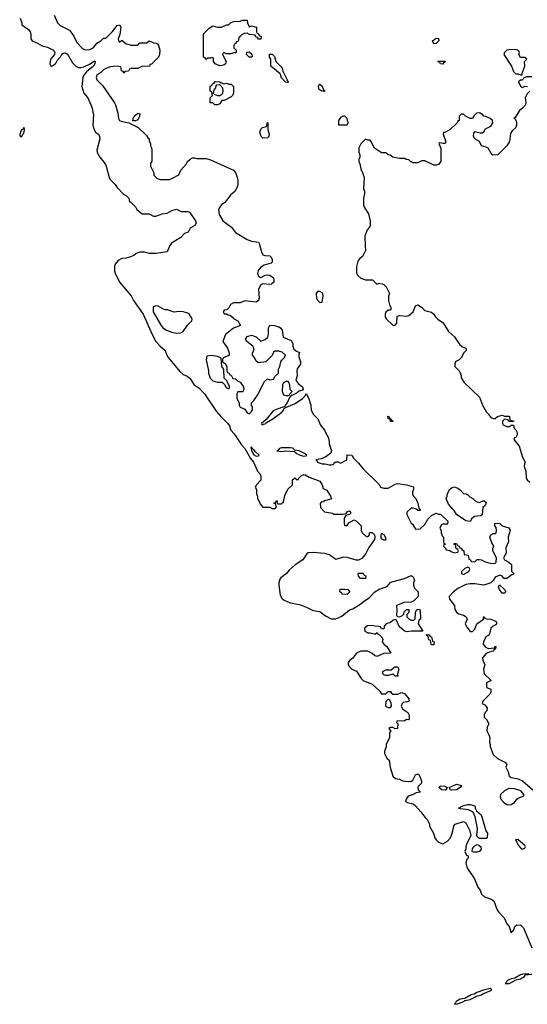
# Model space of a CAD drawing. Header units: inches. Extents: x 2792272 to 2951639, y 860504 to 1033803.
# Tile 148 of 209: x 2910734 to 2915191, y 920206 to 928857. Entities that reach past the tile are written whole.
import ezdxf

# ---------------------------------------------------------------- set-up
doc = ezdxf.new("R2010")
doc.units = ezdxf.units.IN
doc.header["$MEASUREMENT"] = 0
doc.layers.add('C9912', color=7, linetype='Continuous')

msp = doc.modelspace()

# ---------------------------------------------------------------- linework, layer by layer
at = {"layer": 'C9912', "color": 4}
for points, elevation in [([(2910738, 928870), (2910752, 928828), (2910752, 928812), (2910810, 928771.3), (2910824.7, 928750), (2910832, 928730), (2910832, 928690), (2910842, 928670), (2910890.6, 928650.6), (2910930, 928627.3), (2910976.9, 928616.9), (2911031.3, 928590), (2911041, 928570), (2911038.8, 928550), (2911008.3, 928511.7), (2911000.5, 928490), (2910999.3, 928470), (2911010, 928446.8), (2911030, 928456.3), (2911050, 928474), (2911062.5, 928497.5), (2911093.6, 928530), (2911104.8, 928555.2), (2911116.5, 928563.5), (2911130, 928564.9), (2911153.9, 928553.9), (2911199, 928479), (2911226.8, 928450), (2911250, 928438), (2911270, 928437.1), (2911296.9, 928443.1), (2911352.1, 928467.9), (2911390, 928496), (2911398, 928490), (2911393.4, 928470), (2911382, 928450), (2911321.8, 928398.2), (2911298.4, 928370), (2911287.7, 928347.7), (2911281, 928270), (2911298, 928210), (2911330.9, 928170.9), (2911367.1, 928087.1), (2911382, 928022), (2911377.3, 927930), (2911387.3, 927890), (2911401, 927870), (2911426, 927850), (2911434.8, 927830), (2911436.3, 927810), (2911410.6, 927710), (2911414.9, 927690), (2911436.4, 927650), (2911484, 927590), (2911494, 927570), (2911520.7, 927470), (2911530, 927451.3), (2911572, 927410), (2911590, 927382), (2911645.4, 927325.4), (2911672, 927310), (2911692, 927290), (2911698, 927258), (2911710, 927254), (2911750, 927212), (2911762, 927190), (2911810, 927151.3), (2911870, 927151.3), (2911910, 927132), (2911930, 927132), (2911986, 927150), (2912030, 927158), (2912070, 927181), (2912110.9, 927190.9), (2912151.6, 927171.6), (2912210, 927171), (2912225.4, 927165.4), (2912278, 927090), (2912282, 927070), (2912272, 927050), (2912230, 927026), (2912214, 926990), (2912182, 926978), (2912150, 926942), (2912067.1, 926892.9), (2912050, 926866), (2912030, 926818), (2911930, 926802), (2911870, 926802), (2911830, 926815.3), (2911790, 926814), (2911756.9, 926803.1), (2911735.3, 926784.7), (2911706.8, 926773.2), (2911670, 926762), (2911630, 926758), (2911599.8, 926740.2), (2911571.1, 926708.9), (2911566, 926690), (2911566, 926650), (2911571.3, 926630), (2911611, 926550), (2911712.1, 926432.1), (2911733.4, 926390), (2911817.1, 926270), (2911897.1, 926090), (2911930.7, 926030), (2911968.3, 925988.3), (2912010.7, 925950.7), (2912026, 925910), (2912038.8, 925890), (2912144.1, 925764.1), (2912170, 925741), (2912204.5, 925724.5), (2912227.5, 925707.5), (2912266, 925650), (2912310, 925618.8), (2912356, 925570), (2912458.5, 925418.5), (2912498.8, 925370), (2912562.8, 925310), (2912576, 925290), (2912586.8, 925250), (2912617.5, 925217.5), (2912681.1, 925121.1), (2912710, 925090.5), (2912761.5, 925001.5), (2912786, 924970), (2912822, 924890), (2912845.4, 924865.4), (2912852, 924850), (2912852, 924810), (2912812, 924770), (2912802, 924750), (2912812, 924730), (2912812, 924690), (2912822, 924670), (2912822, 924650), (2912850, 924594), (2912870, 924574), (2912930, 924574), (2912950, 924562), (2912970, 924562), (2912986, 924570), (2912982, 924602), (2912966, 924610), (2912982, 924618), (2912990, 924634), (2912994, 924630), (2912994, 924610), (2913002, 924602), (2913030, 924604.7), (2913050, 924622), (2913063.1, 924676.9), (2913088, 924732), (2913128, 924770), (2913130, 924814), (2913150, 924832), (2913170, 924814), (2913182, 924818), (2913186, 924830), (2913206, 924850), (2913230, 924862), (2913239.6, 924859.6), (2913276.9, 924836.9), (2913370, 924802), (2913390.7, 924770.7), (2913398, 924738), (2913430, 924722), (2913462, 924670), (2913471.3, 924648.7), (2913414, 924630), (2913399.6, 924620.4), (2913382, 924618), (2913372.7, 924607.3), (2913374, 924570), (2913410, 924534), (2913482, 924522), (2913490, 924514), (2913570, 924512), (2913602, 924518), (2913610, 924534), (2913630, 924542), (2913642, 924530), (2913634, 924510), (2913598, 924502), (2913583.6, 924476.4), (2913582, 924430), (2913590, 924414), (2913610, 924414), (2913623.1, 924436.9), (2913670, 924462), (2913690, 924452), (2913731.3, 924410), (2913732, 924370), (2913742, 924350), (2913770, 924322), (2913790, 924314), (2913806, 924330), (2913806, 924350), (2913810, 924352), (2913830, 924350.8), (2913850, 924330.8), (2913853.1, 924310), (2913850.3, 924290), (2913799.9, 924220.1), (2913773.2, 924166.8), (2913737.7, 924122.3), (2913710, 924108.5), (2913689.8, 924109.8), (2913610, 924131.8), (2913573.7, 924133.7), (2913510, 924114), (2913455.4, 924155.4), (2913410, 924167.4), (2913310, 924177.2), (2913267.9, 924172.1), (2913254.9, 924165.1), (2913221.1, 924110), (2913152.5, 924067.5), (2913100.4, 924019.6), (2913075.3, 923990), (2913025.8, 923954.2), (2913018.2, 923941.8), (2913010.2, 923910), (2913010.2, 923890), (2913021.3, 923801.3), (2913034.3, 923774.3), (2913057.2, 923757.2), (2913110, 923734.4), (2913190, 923718), (2913264, 923690), (2913310, 923666), (2913370, 923657.3), (2913419.4, 923619.4), (2913470, 923594.3), (2913510, 923592.1), (2913562.6, 923617.4), (2913629.2, 923670.8), (2913658, 923682), (2913721.8, 923718.2), (2913770, 923758.3), (2913801.7, 923778.3), (2913851.8, 923830), (2913890, 923852.4), (2913962, 923878), (2913989, 923911), (2914001.4, 923918.6), (2914111.7, 923948.3), (2914170, 923974.9), (2914190, 923961), (2914200.7, 923930), (2914191.3, 923910), (2914191.3, 923890), (2914202, 923862), (2914234, 923830), (2914232, 923790), (2914194, 923750), (2914170, 923738), (2914110, 923735.3), (2914042, 923710), (2914046, 923670), (2914043.6, 923623.6), (2914052.7, 923612.7), (2914070, 923612), (2914096.4, 923623.6), (2914107.3, 923632.7), (2914110, 923654), (2914130, 923674), (2914150, 923674), (2914151.6, 923648.4), (2914134, 923630), (2914134, 923610), (2914154, 923590), (2914170, 923582), (2914190, 923582), (2914206, 923590), (2914208, 923650), (2914218, 923670), (2914230, 923678), (2914250, 923672), (2914252, 923590), (2914238, 923582), (2914232, 923550), (2914274, 923486), (2914174.4, 923485.6), (2914130, 923478), (2914110, 923488.7), (2914065.6, 923525.6), (2914042, 923582), (2914030, 923586), (2914010, 923578), (2913990, 923562), (2913951.6, 923548.4), (2913934, 923530), (2913934, 923510), (2913930, 923506), (2913910, 923506), (2913902, 923522), (2913890, 923526), (2913852.7, 923527.3), (2913830, 923534), (2913787.3, 923532.7), (2913762, 923510), (2913765.4, 923485.4), (2913790, 923471.3), (2913810, 923471.3), (2913850, 923462), (2913858, 923462), (2913872.7, 923472.7), (2913878, 923458), (2913892.7, 923452.7), (2913912.7, 923432.7), (2913922, 923410), (2913918, 923390), (2913931, 923371), (2913958, 923350), (2913992, 923290), (2913930, 923288), (2913870, 923262), (2913848, 923270), (2913830, 923288), (2913790, 923308), (2913730, 923309), (2913691.3, 923290), (2913654.8, 923245.2), (2913632, 923230), (2913618, 923210), (2913618, 923190), (2913630, 923172), (2913650, 923152), (2913690, 923132), (2913731.3, 923070), (2913750, 923051.3), (2913830, 923018), (2913896.9, 922956.9), (2913910, 922934), (2913950, 922934), (2913970, 922954), (2913990, 922954), (2913999.6, 922939.6), (2914011.6, 922931.6), (2914050, 922931.3), (2914090, 922944.7), (2914114.4, 922934.4), (2914152, 922890), (2914154, 922870), (2914136.9, 922863.1), (2914101, 922859), (2914091.1, 922848.9), (2914084.7, 922824.7), (2914098, 922798), (2914142, 922770), (2914152.7, 922747.3), (2914154, 922710), (2914150, 922706), (2914130, 922708), (2914110, 922695.3), (2914050, 922698), (2914045.4, 922694.6), (2914043.6, 922683.6), (2914054, 922670), (2914051.6, 922628.4), (2914030, 922626), (2914010, 922638), (2913990, 922638), (2913974, 922630), (2913994, 922610), (2913982, 922590), (2913982, 922550), (2913951.3, 922490), (2913950.9, 922469.1), (2913938, 922430), (2913938, 922410), (2913958, 922370), (2913978, 922350), (2913986, 922290), (2914010, 922212), (2914034, 922190), (2914070, 922184.7), (2914090, 922171.3), (2914110, 922166), (2914150, 922162.8), (2914173.2, 922166.8), (2914184.7, 922175.3), (2914210, 922222), (2914230, 922232), (2914242, 922222), (2914262, 922170), (2914262, 922150), (2914236.9, 922123.1), (2914231.3, 922110), (2914232, 922092), (2914252, 922070), (2914215.6, 922064.4), (2914190, 922049.6), (2914144.8, 922035.2), (2914126.4, 922010), (2914123, 921990), (2914140.3, 921980.3), (2914187.7, 921967.7), (2914210, 921951.3), (2914257.5, 921897.5), (2914290, 921851), (2914312, 921830), (2914331.3, 921790), (2914331.3, 921770), (2914366, 921710), (2914378.8, 921670), (2914390, 921651.3), (2914410, 921631.3), (2914450, 921616), (2914490, 921640.7), (2914512.6, 921667.4), (2914524.5, 921690), (2914538, 921730), (2914546, 921774), (2914558, 921790), (2914630, 921812), (2914650, 921802), (2914686, 921730), (2914694.8, 921690), (2914658, 921610), (2914651.3, 921590), (2914651.6, 921568.4), (2914642, 921550), (2914658, 921518), (2914672, 921512), (2914671.3, 921490), (2914661, 921479), (2914652, 921450), (2914661, 921410), (2914671, 921390), (2914727.5, 921307.5), (2914756.8, 921236.8), (2914778, 921210), (2914790, 921174), (2914814, 921150), (2914874, 921130), (2914896, 921116), (2914923.5, 921043.5), (2914938, 921018), (2914987.1, 920967.1), (2915010, 920912), (2915031.3, 920890), (2915050, 920834), (2915054, 920846), (2915070, 920854), (2915081.2, 920890), (2915097, 920903), (2915130, 920903.1), (2915156.8, 920876.8), (2915230, 920703)], 4), ([(2911035.3, 928895.3), (2911066, 928830), (2911090, 928806), (2911170, 928764.7), (2911210, 928712), (2911236, 928656), (2911284, 928604), (2911310, 928591.3), (2911350, 928596), (2911378, 928610), (2911398, 928630), (2911410, 928652), (2911446, 928670), (2911470, 928694), (2911490, 928694), (2911550, 928752), (2911590, 928806), (2911610, 928810.8), (2911620.7, 928790), (2911613.4, 928726.6), (2911598, 928690), (2911601, 928670), (2911610, 928661), (2911630, 928678), (2911670, 928644.7), (2911698.8, 928638.8), (2911710, 928632), (2911747.3, 928632.7), (2911770, 928634), (2911790, 928654), (2911850, 928654), (2911870, 928672), (2911912.7, 928652.7), (2911931.6, 928651.6), (2911943.6, 928643.6), (2911952, 928630), (2911964.7, 928590), (2911962, 928550), (2911952, 928528), (2911932.7, 928507.3), (2911892.7, 928467.3), (2911878, 928462), (2911874, 928446), (2911812.7, 928447.3), (2911771.1, 928428.9), (2911712.7, 928427.3), (2911698, 928422), (2911690, 928406), (2911658, 928402), (2911650, 928388), (2911642, 928402), (2911628.4, 928408.4), (2911622, 928442), (2911590, 928448), (2911530, 928442), (2911490, 928428.7), (2911470, 928415.3), (2911447.1, 928392.9), (2911412, 928370), (2911406.8, 928350), (2911411, 928330), (2911459.8, 928279.8), (2911567.5, 928127.5), (2911576, 928110), (2911595.3, 928035.3), (2911601, 927990), (2911610, 927972), (2911624.5, 927964.5), (2911691.3, 927951.3), (2911774, 927910), (2911843.6, 927843.6), (2911859.6, 927819.6), (2911872, 927810), (2911872, 927790), (2911882, 927770), (2911882, 927750), (2911892, 927730), (2911894, 927710), (2911894, 927610), (2911883.6, 927596.4), (2911882, 927570), (2911911.6, 927511.6), (2911912, 927490), (2911942, 927462), (2911970, 927452), (2912050, 927454), (2912076.4, 927463.6), (2912130, 927494), (2912150, 927534), (2912198, 927590), (2912208, 927610), (2912230, 927632), (2912250, 927642), (2912270, 927644.7), (2912290, 927638), (2912370, 927638), (2912410, 927624.7), (2912610, 927536), (2912631.3, 927510), (2912650.6, 927450), (2912650.6, 927410), (2912645.8, 927394.2), (2912626, 927350), (2912584.9, 927315.1), (2912534.8, 927250), (2912506, 927230), (2912491, 927210), (2912481, 927190), (2912484.5, 927144.5), (2912518, 927090), (2912593.4, 927033.4), (2912630, 926986.8), (2912730, 926926), (2912770, 926911), (2912830, 926902), (2912838, 926890), (2912857.3, 926817.3), (2912870, 926792), (2912890, 926784.7), (2912930, 926782), (2912942, 926770), (2912950.8, 926750), (2912950, 926726), (2912942, 926718), (2912880.5, 926699.5), (2912850, 926684), (2912826.8, 926653.2), (2912821, 926630), (2912830, 926602), (2912850, 926592), (2912890, 926611), (2912910, 926614.8), (2912930, 926611), (2912962, 926590), (2912966, 926570), (2912964.7, 926550), (2912946.4, 926533.6), (2912930, 926529), (2912870, 926535.3), (2912850, 926528), (2912831, 926490), (2912838, 926410), (2912831.3, 926390), (2912810, 926375.3), (2912710, 926388), (2912670, 926368), (2912610, 926368), (2912585.4, 926354.6), (2912570, 926326), (2912552.7, 926307.3), (2912530, 926306), (2912523.6, 926296.4), (2912523.6, 926283.6), (2912530, 926274), (2912550, 926274), (2912563.6, 926263.6), (2912579.6, 926259.6), (2912603.6, 926243.6), (2912611.6, 926231.6), (2912650.7, 926210.7), (2912672, 926170), (2912610, 926148), (2912542, 926090), (2912518, 926030), (2912558, 925970), (2912574, 925930), (2912574, 925910), (2912518, 925882), (2912514, 925870), (2912514, 925850), (2912536.9, 925836.9), (2912554, 925810), (2912554, 925770), (2912558, 925758), (2912572.7, 925752.7), (2912578, 925738), (2912590, 925734), (2912605.4, 925705.4), (2912630, 925702), (2912645.4, 925685.4), (2912671.1, 925671.1), (2912698, 925630), (2912702, 925610), (2912692.7, 925587.3), (2912650, 925586), (2912642, 925570), (2912642, 925530), (2912662, 925490), (2912662, 925470), (2912670, 925454), (2912710, 925434), (2912730, 925402), (2912750, 925394), (2912770, 925414), (2912778, 925430), (2912778, 925450), (2912768, 925470), (2912768.4, 925491.6), (2912790, 925512), (2912823.1, 925556.9), (2912883.1, 925676.9), (2912910, 925702), (2912930, 925694), (2912962, 925698), (2912976.4, 925723.6), (2913006, 925750), (2913007.3, 925787.3), (2913018, 925810), (2913028, 925850), (2913034.6, 925865.4), (2913058, 925890), (2913068, 925910), (2913037.2, 925937.2), (2913010, 925945.2), (2912976, 925944), (2912963.5, 925936.5), (2912950, 925908), (2912894, 925850), (2912830, 925842), (2912810, 925858), (2912795.3, 925890), (2912778, 925910), (2912778, 925930), (2912788.7, 925950), (2912788.7, 925970), (2912782, 925990), (2912728, 926030), (2912718, 926050), (2912730, 926074), (2912770, 926086), (2912810.9, 926070.9), (2912850, 926032), (2912890, 926046), (2912913.2, 926066.8), (2912919, 926090), (2912918, 926150), (2912930, 926172), (2912970, 926171.3), (2913010, 926158.8), (2913024.7, 926150), (2913038.8, 926130), (2913046.8, 926066.8), (2913118.8, 926038.8), (2913130.9, 926010.9), (2913131.3, 925990), (2913141, 925961), (2913163.6, 925943.6), (2913190, 925934), (2913184.7, 925915.3), (2913185.4, 925894.6), (2913201, 925850), (2913201, 925830), (2913170.8, 925790), (2913166.8, 925770), (2913170.7, 925729.3), (2913158, 925690), (2913180.5, 925660.5), (2913218, 925630), (2913222, 925610), (2913218, 925602), (2913187.1, 925592.9), (2913170, 925578), (2913130, 925558), (2913122, 925558), (2913102, 925538), (2913082.8, 925490), (2913066, 925470), (2913062, 925458), (2912986.8, 925433.2), (2912960.7, 925419.3), (2912896.8, 925343.2), (2912858, 925310), (2912861, 925301), (2912870, 925298), (2912876, 925304), (2912890, 925306), (2912901.2, 925318.8), (2912958, 925350), (2913035.1, 925410), (2913053.2, 925430), (2913056.4, 925443.6), (2913153.8, 925486.2), (2913218, 925530), (2913238, 925550), (2913250, 925574), (2913270, 925534), (2913291.3, 925470), (2913292, 925430), (2913311.1, 925391.1), (2913351, 925350), (2913376, 925296), (2913411.3, 925250), (2913418, 925230), (2913442, 925190), (2913452, 925150), (2913451.3, 925130), (2913471.3, 925070), (2913464.7, 925050), (2913422.8, 925017.2), (2913379.8, 925000.2), (2913334, 924990), (2913343.6, 924983.6), (2913346, 924970), (2913390, 924954.8), (2913416, 924956), (2913450, 924944.7), (2913470, 924944.7), (2913488.4, 924951.6), (2913496.4, 924963.6), (2913510, 924972), (2913530, 924972), (2913550, 924962), (2913556.4, 924963.6), (2913606, 924990), (2913610, 925034), (2913650, 925032), (2913665.4, 925005.4), (2913710, 924962), (2913750, 924912), (2913870, 924794), (2913890, 924772), (2913902, 924750), (2913930, 924742), (2913970, 924740.5), (2914030, 924776), (2914050, 924781), (2914131.3, 924771.3), (2914192.7, 924752.7), (2914192.7, 924732.7), (2914182, 924710), (2914182, 924690), (2914192, 924670), (2914210.9, 924650.9), (2914231.3, 924610), (2914231.6, 924591.6), (2914242, 924562), (2914254, 924550), (2914250, 924546), (2914230, 924546), (2914216.4, 924556.4), (2914190, 924566), (2914170, 924566), (2914134, 924530), (2914132, 924510), (2914170, 924434), (2914183.6, 924423.6), (2914210, 924382), (2914250, 924384.7), (2914290, 924422), (2914318, 924470), (2914350, 924502), (2914390, 924522), (2914410, 924514), (2914430, 924514), (2914492, 924450), (2914490, 924426), (2914450, 924426), (2914438, 924422), (2914422, 924390), (2914434, 924370), (2914434, 924350), (2914443.6, 924323.6), (2914454, 924310), (2914454, 924270), (2914458, 924258), (2914474, 924250), (2914458, 924242), (2914454, 924230), (2914472.7, 924212.7), (2914478, 924198), (2914510, 924194), (2914523.6, 924183.6), (2914550, 924174), (2914582, 924178), (2914586, 924190), (2914582, 924202), (2914566, 924210), (2914562, 924242), (2914546, 924250), (2914550, 924254), (2914570, 924254), (2914578, 924238), (2914594, 924230), (2914598, 924218), (2914610, 924214), (2914618, 924198), (2914634, 924190), (2914638, 924158), (2914672.7, 924152.7), (2914678, 924118), (2914692.7, 924112.7), (2914698, 924098), (2914730, 924094), (2914750, 924114), (2914770, 924114), (2914790, 924112), (2914815.3, 924095.3), (2914850, 924086), (2914890, 924078), (2914910, 924082), (2914918, 924090), (2914922, 924130), (2914888, 924190), (2914888.4, 924211.6), (2914898, 924230), (2914880.4, 924260.4), (2914862, 924310), (2914870, 924332), (2914890, 924342), (2914910, 924342), (2914918, 924350), (2914922, 924370), (2914916.4, 924396.4), (2914906, 924410), (2914906, 924430), (2914910, 924434), (2914950, 924432), (2914971.1, 924411.1), (2915030, 924391.3), (2915038.8, 924378.8), (2915041, 924370), (2915022, 924310), (2915024.7, 924270), (2915002, 924218), (2915004.7, 924170), (2914982, 924130), (2914991.6, 924111.6), (2915030, 924091.3), (2915051.3, 924070), (2915052.7, 924012.7), (2915072, 923990), (2915070, 923986), (2915050, 923978), (2915030, 923958), (2915010, 923948), (2914988.4, 923948.4), (2914966, 923970), (2914950, 923978), (2914910, 923958), (2914891.3, 923928.7), (2914871, 923909), (2914810, 923889), (2914730, 923900.9), (2914690, 923901.6), (2914650, 923894.5), (2914579.9, 923860.1), (2914542.8, 923830), (2914506, 923790), (2914507.1, 923767.1), (2914550.9, 923710.9), (2914555.3, 923675.3), (2914570, 923652), (2914590, 923638), (2914630, 923624.7), (2914654, 923610), (2914662, 923590), (2914644.7, 923550), (2914658.8, 923518.8), (2914690, 923482), (2914710, 923482), (2914730, 923502), (2914748, 923550), (2914806, 923590), (2914806, 923610), (2914810, 923612), (2914818, 923598), (2914832.7, 923592.7), (2914871.1, 923591.1), (2914899.6, 923579.6), (2914912.7, 923572.7), (2914919.6, 923559.6), (2914922, 923550), (2914916.9, 923543.1), (2914890, 923528), (2914872, 923510), (2914859.6, 923460.4), (2914854, 923450), (2914826.4, 923433.6), (2914806, 923390), (2914804.7, 923370), (2914825.4, 923345.4), (2914850, 923332), (2914902, 923338), (2914910, 923352), (2914914, 923350), (2914912, 923330), (2914898, 923322), (2914894, 923310), (2914872.7, 923307.3), (2914830, 923288), (2914798, 923250), (2914801, 923230), (2914818, 923190), (2914806, 923150), (2914811.3, 923110), (2914874, 923050), (2914834, 923030), (2914834, 922990), (2914870, 922974), (2914872, 922950), (2914862, 922930), (2914802, 922870), (2914794, 922850), (2914816.9, 922836.9), (2914838, 922810), (2914836, 922784), (2914822, 922770), (2914812, 922750), (2914812, 922730), (2914832, 922710), (2914854, 922670), (2914838, 922642), (2914836, 922610), (2914854.4, 922574.4), (2914861, 922550), (2914858, 922510), (2914864.7, 922490), (2914864.7, 922470), (2914890, 922402), (2914930, 922364.7), (2914992.7, 922332.7), (2915010, 922314), (2915002, 922290), (2915022, 922250), (2915031.3, 922210), (2915050, 922198.8), (2915110, 922187.3), (2915150, 922170.8), (2915241, 922090)], 8), ([(2915230, 928355.3), (2915184.7, 928355.3), (2915158, 928342), (2915150, 928326), (2915130, 928326), (2915114, 928310), (2915130, 928274), (2915150, 928262), (2915170, 928274), (2915194, 928270)], 12), ([(2915212, 928230), (2915190, 928206), (2915172, 928170), (2915178, 928130), (2915176, 928110), (2915150, 928079), (2915121.6, 928058.4), (2915083.6, 927996.4), (2915074, 927990), (2915084.7, 927984.7), (2915090, 927974), (2915096.3, 927956.3), (2915097.3, 927930), (2915090, 927908.7), (2915059.6, 927880.4), (2915043.6, 927856.4), (2915034.4, 927785.6), (2915011.3, 927750), (2914931.6, 927668.4), (2914887.3, 927667.3), (2914870, 927686), (2914848.4, 927728.4), (2914830, 927738), (2914789, 927749), (2914770, 927786), (2914728.9, 927808.9), (2914718, 927830), (2914720.4, 927859.6), (2914730, 927874), (2914776.4, 927863.6), (2914796.4, 927863.6), (2914808.4, 927871.6), (2914823.1, 927896.9), (2914870, 927922), (2914888, 927950), (2914886, 927970), (2914866, 927990), (2914827.3, 928007.3), (2914808.7, 928008.7), (2914800.4, 928020.4), (2914770, 928038), (2914745.4, 928034.6), (2914725.4, 928014.6), (2914710, 927988), (2914690, 927988), (2914648, 928008), (2914630, 928026), (2914610, 928026), (2914594, 928010), (2914594, 927970), (2914578, 927962), (2914574, 927950), (2914510, 927888), (2914466, 927866), (2914454, 927866), (2914452, 927850), (2914476, 927784), (2914470, 927768), (2914448, 927768), (2914423.6, 927776.4), (2914414, 927770), (2914432.7, 927727.3), (2914432, 927610), (2914410, 927586), (2914390, 927578), (2914370, 927578), (2914290, 927618), (2914263.6, 927616.4), (2914230, 927598), (2914190, 927598), (2914166, 927610), (2914150, 927626), (2914128.4, 927628.4), (2914116.4, 927636.4), (2914070, 927638), (2914008.9, 927648.9), (2913987.3, 927667.3), (2913968.4, 927668.4), (2913950, 927686), (2913910, 927688), (2913849.1, 927729.1), (2913818, 927790), (2913810, 927798), (2913790, 927798), (2913770, 927806), (2913751.6, 927788.4), (2913730, 927766), (2913712, 927730), (2913712.7, 927692.7), (2913722, 927670), (2913722, 927650), (2913712.7, 927627.3), (2913712, 927610), (2913722, 927590), (2913732.7, 927532.7), (2913742, 927522), (2913758, 927470), (2913752, 927370), (2913762, 927350), (2913762, 927330), (2913751.3, 927290), (2913751.3, 927230), (2913758, 927210), (2913796, 927150), (2913811, 927089), (2913811.3, 927050), (2913805.4, 927034.6), (2913784.7, 927010), (2913765.4, 926954.6), (2913766, 926870), (2913771.1, 926828.9), (2913743.6, 926776.4), (2913721, 926759), (2913703.6, 926736.4), (2913691.3, 926690), (2913691.3, 926630), (2913702, 926610), (2913730, 926584.7), (2913770, 926571.3), (2913831.6, 926571.6), (2913870, 926534), (2913890, 926542), (2913916.9, 926536.9), (2913931.1, 926531.1), (2913952, 926510), (2913982, 926450), (2913972.7, 926427.3), (2913972, 926390), (2913983.6, 926343.6), (2913992, 926330), (2913994, 926310), (2913990, 926306), (2913970, 926306), (2913950, 926286), (2913942, 926270), (2913942, 926250), (2913952, 926230), (2914010, 926174), (2914030, 926174), (2914046, 926190), (2914048.7, 926251.3), (2914070, 926258), (2914130, 926251), (2914150, 926258), (2914188.7, 926290), (2914210, 926342), (2914230, 926351), (2914262, 926330), (2914290, 926302), (2914350, 926286), (2914370, 926271), (2914385.2, 926245.2), (2914405.2, 926225.2), (2914453.7, 926193.7), (2914498, 926118), (2914550.7, 926070.7), (2914599.8, 925999.8), (2914622, 925982), (2914652, 925970), (2914654, 925950), (2914630, 925926), (2914612, 925888), (2914592.7, 925867.3), (2914570, 925858), (2914562, 925850), (2914554, 925830), (2914554, 925810), (2914592.7, 925772.7), (2914599.6, 925759.6), (2914611, 925731), (2914611.3, 925710), (2914638, 925670), (2914770, 925542), (2914798, 925470), (2914832, 925410), (2914851.1, 925391.1), (2914870, 925362), (2914890, 925352), (2914910, 925352), (2914930, 925371.3), (2914970, 925382), (2914990, 925374), (2915030, 925374), (2915034, 925370), (2915038, 925338), (2915070, 925334), (2915070, 925326), (2915030, 925326), (2915022, 925342), (2914990, 925346), (2914974, 925330), (2914974, 925310), (2914978, 925298), (2915010, 925282), (2915038, 925282), (2915050, 925294), (2915070, 925294), (2915074, 925290), (2915074, 925270), (2915090, 925254), (2915102, 925230), (2915102, 925210), (2915090, 925186), (2915078, 925182), (2915074, 925170), (2915121, 925110), (2915150, 925014), (2915172, 924970), (2915165.4, 924954.6), (2915164.7, 924930), (2915178, 924890), (2915182, 924830), (2915190, 924814), (2915212.7, 924792.7)], 12), ([(2915205.4, 920474.6), (2915151.1, 920471.1), (2915130, 920464.2), (2915082.8, 920437.2), (2915050, 920430.9), (2915030, 920421.3), (2915010.6, 920410), (2915004.9, 920395.1), (2914998, 920390), (2915031.5, 920388.5), (2915074, 920410), (2915080.7, 920419.3), (2915130, 920429.2), (2915166, 920450), (2915175.5, 920464.5), (2915230, 920470.6)], 4)]:
    msp.add_lwpolyline(points, dxfattribs=dict(at, elevation=elevation))
for points, elevation in [([(2912750, 928794), (2912770, 928802), (2912814, 928790), (2912814, 928750), (2912818, 928738), (2912830, 928734), (2912838, 928718), (2912854, 928710), (2912852.7, 928687.3), (2912830, 928686), (2912822, 928702), (2912807.3, 928707.3), (2912802, 928722), (2912752.7, 928727.3), (2912730, 928738), (2912703.6, 928736.4), (2912678, 928722), (2912674, 928710), (2912658, 928702), (2912652, 928668), (2912638, 928662), (2912632.7, 928647.3), (2912618, 928642), (2912614, 928630), (2912614, 928610), (2912634, 928590), (2912634, 928570), (2912630, 928566), (2912610, 928566), (2912590, 928558), (2912550, 928558), (2912530, 928566), (2912518, 928562), (2912514, 928550), (2912546, 928490), (2912541, 928470), (2912530, 928461.2), (2912510, 928453.2), (2912490, 928452.7), (2912449, 928469), (2912435.3, 928490), (2912435.3, 928515.3), (2912430, 928526), (2912410, 928518), (2912382, 928518), (2912370, 928508), (2912362, 928522), (2912348, 928528), (2912347.3, 928732.7), (2912396.4, 928783.6), (2912430, 928802), (2912470, 928792), (2912507.3, 928792.7), (2912548.4, 928811.6), (2912567.3, 928812.7), (2912586, 928830), (2912610, 928842), (2912670, 928844.7), (2912690, 928852), (2912731.6, 928851.6), (2912734, 928830)], 8), ([(2914370, 928646), (2914358, 928670), (2914390, 928694), (2914410, 928692), (2914414, 928670), (2914390, 928648)], 8), ([(2912770, 928528), (2912748.4, 928528.4), (2912726, 928550), (2912727.3, 928572.7), (2912750, 928574), (2912772.7, 928552.7), (2912774, 928530)], 8), ([(2915090, 928594), (2915030, 928593.2), (2915011.1, 928588.9), (2914992, 928570), (2914984.7, 928550), (2915052, 928450), (2915070, 928402), (2915090, 928382), (2915110, 928382), (2915130, 928372), (2915146, 928374), (2915146, 928386), (2915168, 928450), (2915166, 928490), (2915186, 928510), (2915170, 928526), (2915130, 928526), (2915118, 928550), (2915122, 928570), (2915119, 928579), (2915108.9, 928588.9)], 12), ([(2913090, 928306), (2913068.9, 928308.9), (2913029, 928349), (2913028, 928370), (2913020.4, 928380.4), (2912938, 928450), (2912938, 928510), (2912928.4, 928528.4), (2912927.3, 928552.7), (2912950, 928554), (2912970, 928534), (2912982, 928490), (2913024.7, 928450), (2913038, 928430), (2913043.6, 928403.6), (2913082, 928330), (2913082, 928322), (2913092, 928310)], 8), ([(2914450, 928466), (2914428.4, 928468.4), (2914422, 928482), (2914406, 928490), (2914410, 928494), (2914470, 928494), (2914470, 928486), (2914458, 928482)], 8), ([(2912530, 928294), (2912550, 928298), (2912570, 928292), (2912592, 928292), (2912612, 928270), (2912612, 928210), (2912602, 928190), (2912590, 928178), (2912530, 928148), (2912510, 928146), (2912490, 928118), (2912470, 928108.7), (2912448.7, 928108.7), (2912430, 928126), (2912410, 928126), (2912406, 928130), (2912406, 928170), (2912426, 928190), (2912422, 928222), (2912406, 928230), (2912407.3, 928272.7), (2912422, 928278), (2912427.3, 928292.7), (2912442, 928298), (2912450, 928314), (2912490, 928312), (2912502, 928302)], 8), ([(2912490, 928286), (2912458, 928282), (2912451.6, 928248.4), (2912438, 928242), (2912434, 928210), (2912442, 928202), (2912470, 928192), (2912490, 928192), (2912510, 928202), (2912518, 928210), (2912522, 928230), (2912516.4, 928256.4)], 8), ([(2913410, 928226), (2913390, 928228), (2913364.7, 928244.7), (2913358, 928270), (2913366, 928290), (2913370, 928291.3), (2913390, 928272), (2913402, 928242), (2913410, 928234)], 8), ([(2911728, 927968), (2911729, 927990), (2911739, 928010), (2911770, 928034.8), (2911790, 928031.3), (2911786, 928010), (2911770, 927978), (2911750, 927968)], 8), ([(2913590, 928008), (2913570, 928008), (2913550, 927998), (2913532, 927970), (2913534, 927934), (2913610, 927934), (2913618, 927950), (2913608, 927990)], 12), ([(2910770, 927908.7), (2910763.4, 927896.6), (2910750, 927889), (2910734, 927850), (2910736, 927836), (2910750, 927827.7), (2910773, 927870), (2910776.2, 927896.2)], 4), ([(2912870, 927815.3), (2912855.3, 927830), (2912842, 927870), (2912850, 927894), (2912866, 927910), (2912902, 927918), (2912910, 927954), (2912914, 927950), (2912912, 927890), (2912924.7, 927850), (2912922, 927830), (2912910, 927818)], 8), ([(2913370, 926468), (2913350, 926468), (2913338, 926450), (2913341, 926410), (2913350, 926392), (2913370, 926372), (2913390, 926374), (2913399, 926430), (2913395.3, 926450), (2913390, 926458)], 12), ([(2911930, 926342), (2911906, 926334), (2911907.3, 926290), (2911970, 926178), (2911991.3, 926150), (2912022, 926130), (2912070, 926111), (2912110, 926102.8), (2912150, 926106), (2912170, 926118), (2912207, 926173), (2912244, 926210), (2912249, 926230), (2912226.3, 926266.3), (2912210, 926277.2), (2912170, 926289), (2912130, 926294), (2912090, 926288.7), (2912030, 926308.7), (2912010, 926308.7), (2911990, 926315.3), (2911950, 926339)], 8), ([(2912414, 925906), (2912378, 925902), (2912372, 925870), (2912390.8, 925770.8), (2912391, 925750), (2912406.8, 925706.8), (2912430, 925684.7), (2912450, 925678), (2912470, 925672), (2912512, 925672), (2912532.7, 925652.7), (2912546, 925626), (2912570, 925614), (2912576.4, 925623.6), (2912576.4, 925636.4), (2912550, 925686), (2912528.4, 925708.4), (2912527.3, 925787.3), (2912508, 925810), (2912502, 925882), (2912470, 925899)], 8), ([(2913090, 925678), (2913070, 925678), (2913050, 925666), (2913042, 925650), (2913038, 925590), (2913050, 925562), (2913070, 925554), (2913090, 925554), (2913102, 925558), (2913106, 925570), (2913126, 925590), (2913108.4, 925608.4), (2913107.3, 925647.3), (2913098, 925670)], 8), ([(2914010, 925326), (2913990, 925328), (2913986, 925346), (2913968, 925350), (2913966, 925374), (2913974, 925370), (2913978, 925358), (2913994, 925350), (2913998, 925338), (2914014, 925330)], 8), ([(2912770, 925104), (2912763.4, 925096.6), (2912768.7, 925071.3), (2912790, 925034.9), (2912810, 925021.7), (2912830, 925025.5), (2912836, 925030), (2912802.4, 925062.4), (2912790, 925080.7), (2912782, 925082)], 8), ([(2913110, 925096.2), (2913030, 925094.3), (2913016, 925090), (2913004.5, 925075.5), (2912992, 925070), (2913030, 925064.2), (2913070, 925068.8), (2913144.5, 925064.5), (2913156.8, 925056.8), (2913158.8, 925050), (2913198, 925030), (2913230, 925023), (2913250, 925026), (2913255.3, 925030), (2913228.7, 925050), (2913188, 925070), (2913150, 925076), (2913131.1, 925091.1)], 8), ([(2914770, 924614), (2914810, 924632), (2914830, 924614), (2914822, 924590), (2914802, 924570), (2914794.4, 924505.6), (2914781, 924499), (2914727.1, 924492.9), (2914704.5, 924475.5), (2914690, 924448), (2914650, 924455.3), (2914568, 924510), (2914550, 924546), (2914536.4, 924556.4), (2914500.4, 924600.4), (2914478, 924650), (2914488.7, 924670), (2914489.2, 924690), (2914502, 924718), (2914509.3, 924730.7), (2914530, 924746), (2914551.3, 924751.3), (2914579.8, 924739.8), (2914603.6, 924723.6), (2914630, 924694), (2914650, 924692), (2914670, 924682), (2914685.4, 924665.4), (2914714, 924650), (2914731.6, 924631.6), (2914750, 924622)], 8), ([(2913910, 924342.7), (2913903.7, 924330), (2913904.9, 924304.9), (2913910, 924294.8), (2913927.2, 924287.2), (2913950, 924286), (2913953.2, 924290), (2913946.6, 924310), (2913934, 924330)], 8), ([(2913770, 923946), (2913727.3, 923947.3), (2913708.4, 923968.4), (2913706, 923990), (2913710, 923994), (2913750, 923994), (2913758, 923978), (2913774, 923970)], 4), ([(2914670, 924046), (2914643.6, 924036.4), (2914614, 924010), (2914614, 923990), (2914630, 923982), (2914678, 924010), (2914686, 924030), (2914682, 924042)], 8), ([(2913610, 923808), (2913566, 923810), (2913562, 923822), (2913546, 923830), (2913547.3, 923852.7), (2913590, 923854), (2913614, 923850), (2913632, 923830)], 4), ([(2914970, 923818), (2914946, 923850), (2914938, 923870), (2914947.3, 923892.7), (2914990.9, 923850.9), (2915002, 923830), (2914990, 923818)], 8), ([(2914350, 923366), (2914346, 923370), (2914342, 923402), (2914327.3, 923407.3), (2914322, 923442), (2914310, 923446), (2914306, 923454), (2914330, 923452), (2914338, 923438), (2914350, 923434), (2914358, 923398), (2914372, 923390), (2914370, 923366)], 4), ([(2914050, 923088), (2914030, 923088.7), (2914010, 923108), (2913970, 923095.3), (2913950, 923095.3), (2913930, 923102), (2913922, 923110), (2913922, 923130), (2913950, 923146), (2913996.4, 923143.6), (2914029.2, 923170.8), (2914050, 923171), (2914062, 923150), (2914052, 923110), (2914054, 923090)], 4), ([(2913970, 922886), (2913950, 922866), (2913944.7, 922830), (2913950, 922822), (2913970, 922814), (2913990, 922814), (2913998, 922830), (2913996.4, 922856.4), (2913982, 922882)], 4), ([(2914470, 922087), (2914441.2, 922090), (2914413.2, 922110), (2914430, 922126.8), (2914470, 922122.8), (2914486, 922110), (2914478, 922090)], 4), ([(2914526.8, 922086.8), (2914518, 922090), (2914506, 922110), (2914570, 922141), (2914614, 922130), (2914602, 922110), (2914570, 922089.5)], 4), ([(2915030, 922101.1), (2914990, 922083.1), (2914956, 922050), (2914951.8, 922030), (2914959.5, 922010), (2914982.9, 921982.9), (2915010, 921962.8), (2915030, 921958.3), (2915050, 921962), (2915079.6, 921980.4), (2915099, 922010), (2915110, 922018.8), (2915162, 922038), (2915162, 922050), (2915138.6, 922078.6), (2915126, 922086), (2915078, 922098)], 8), ([(2914770, 921662), (2914754, 921674), (2914749, 921690), (2914753.2, 921750), (2914733.2, 921853.2), (2914715.3, 921895.3), (2914674.6, 921914.6), (2914603.1, 921923.1), (2914586, 921930), (2914626, 921950), (2914670, 921961), (2914690, 921961), (2914731.3, 921951.3), (2914732, 921930), (2914744.7, 921904.7), (2914786, 921870), (2914793.2, 921853.2), (2914826, 921730), (2914841, 921710), (2914838, 921670), (2914830, 921662)], 4), ([(2915090, 921658), (2915087.7, 921650), (2915097.3, 921637.3), (2915110, 921604), (2915130, 921580.5), (2915150, 921568.2), (2915170, 921578.8), (2915175.6, 921590), (2915170, 921601.2), (2915110, 921652), (2915093.2, 921653.2)], 8), ([(2914722, 921542), (2914708, 921548), (2914709.1, 921570.9), (2914725.6, 921594.4), (2914750, 921611.3), (2914765.4, 921605.4), (2914782, 921590), (2914784.7, 921570), (2914770, 921549), (2914750, 921542)], 4), ([(2914870, 920344), (2914864, 920344), (2914806, 920330), (2914747.7, 920310), (2914724, 920296), (2914699.1, 920290), (2914642.8, 920257.2), (2914602.8, 920250), (2914566, 920230), (2914562, 920218), (2914551.3, 920210), (2914570, 920206.3), (2914632.7, 920230), (2914641.3, 920238.7), (2914690, 920248.2), (2914731.8, 920270), (2914740.9, 920279.1), (2914789.2, 920290), (2914800.8, 920299.2), (2914870, 920326.3), (2914876.2, 920330), (2914876.2, 920336.2)], 4)]:
    msp.add_lwpolyline(points, close=True, dxfattribs=dict(at, elevation=elevation))

doc.saveas('drawing.dxf')
